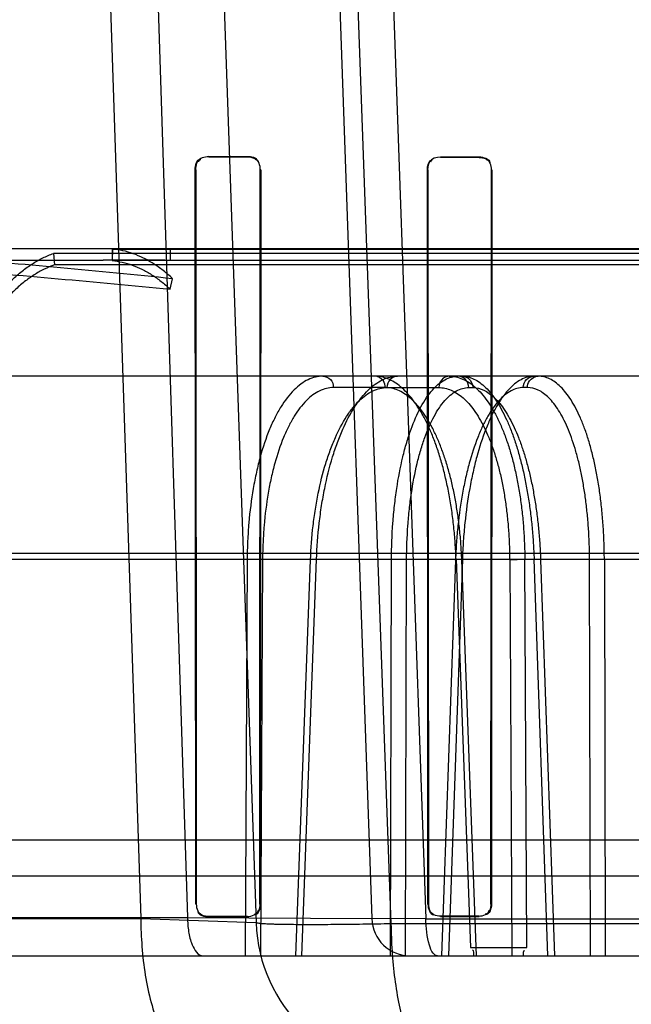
# Model space of a CAD drawing. Header units: millimetres. Extents: x 0 to 297, y 0 to 210.
# Tile 178 of 256: x 56.4936 to 56.5728, y 158.7252 to 158.8526. Entities that reach past the tile are written whole.
import ezdxf

# ---------------------------------------------------------------- set-up
doc = ezdxf.new("R2010")
doc.units = ezdxf.units.MM
doc.header["$LTSCALE"] = 16.335
doc.layers.get('0').update_dxf_attribs({"linetype": 'CONTINUOUS'})
for name, color, linetype in [('AXES_REF', 7, 'CONTINUOUS'), ('INTFCLR_1', 7, 'CONTINUOUS'), ('INTFCLR_144815', 7, 'CONTINUOUS'), ('INTFCLR_72935', 7, 'CONTINUOUS')]:
    doc.layers.add(name, color=color, linetype=linetype)

msp = doc.modelspace()

# ---------------------------------------------------------------- linework, layer by layer
at = {"color": 7, "linetype": 'Continuous'}
for radius in [4.8479140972, 4.8475, 4.8164570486]:
    msp.add_circle((57.445730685, 154.9564782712), radius, dxfattribs=at)
msp.add_arc((57.445730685, 154.9564782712), 4.8, 278.2771290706, 261.7228709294, dxfattribs=at)
at = {"layer": 'AXES_REF', "color": 9, "linetype": 'Continuous'}
msp.add_circle((57.445730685, 154.9564782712), 4.4222561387, dxfattribs=at)
at = {"layer": 'INTFCLR_1', "color": 9, "linetype": 'Continuous'}
for p, q in [((56.5180908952, 158.8349353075), (56.5180908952, 158.8348662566)), ((56.52309089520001, 158.8348540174), (56.52309089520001, 158.8349219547)), ((56.5480908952, 158.8348640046), (56.5480908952, 158.8348005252)), ((56.55309089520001, 158.8347912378), (56.55309089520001, 158.8348540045)), ((56.5164053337, 158.8331826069), (56.51633601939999, 158.8331826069)), ((56.5248232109, 158.8331826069), (56.5247560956, 158.8331826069)), ((56.5464719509, 158.8331826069), (56.5464083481, 158.8331826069)), ((56.5547568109, 158.8331826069), (56.5546946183, 158.8331826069)), ((56.5164019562, 158.7381826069), (56.5164660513, 158.7381826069)), ((56.524697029, 158.7381826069), (56.5247593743, 158.7381826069)), ((56.5464688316, 158.7381826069), (56.5465283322, 158.7381826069)), ((56.5546393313, 158.7381826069), (56.554697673, 158.7381826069)), ((56.5180908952, 158.7365614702), (56.5180908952, 158.736497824)), ((56.52309089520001, 158.736510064), (56.52309089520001, 158.7365728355)), ((56.5480908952, 158.7366227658), (56.5480908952, 158.7365635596)), ((56.55309089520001, 158.7365728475), (56.55309089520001, 158.7366314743))]:
    msp.add_line(p, q, dxfattribs=at)
at = {"layer": 'INTFCLR_1', "color": 6, "linetype": 'Continuous'}
for p, q in [((56.5180908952, 158.8349353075), (56.52309089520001, 158.8349219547)), ((56.5180908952, 158.8348662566), (56.52309089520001, 158.8348540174)), ((56.5480908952, 158.8348640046), (56.55309089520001, 158.8348540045)), ((56.5480908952, 158.8348005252), (56.55309089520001, 158.8347912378)), ((56.5164019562, 158.7381826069), (56.51633601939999, 158.8331826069)), ((56.5164660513, 158.7381826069), (56.5164053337, 158.8331826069)), ((56.5247560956, 158.8331826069), (56.524697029, 158.7381826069)), ((56.5248232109, 158.8331826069), (56.5247593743, 158.7381826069)), ((56.5464688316, 158.7381826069), (56.5464083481, 158.8331826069)), ((56.5465283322, 158.7381826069), (56.5464719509, 158.8331826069)), ((56.5546946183, 158.8331826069), (56.5546393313, 158.7381826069)), ((56.5547568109, 158.8331826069), (56.554697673, 158.7381826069)), ((56.52309089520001, 158.7365728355), (56.5180908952, 158.7365614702)), ((56.52309089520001, 158.736510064), (56.5180908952, 158.736497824)), ((56.55309089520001, 158.7366314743), (56.5480908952, 158.7366227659)), ((56.5480908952, 158.7365635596), (56.55309089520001, 158.7365728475))]:
    msp.add_line(p, q, dxfattribs=at)
for radius, start, end in [(0.3024416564, 129.3396668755, 163.0369045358), (0.3015600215, 129.3995061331, 163.0369045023)]:
    msp.add_arc((56.68559089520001, 158.7414782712), radius, start, end, dxfattribs=at)
for points in [[(56.51633601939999, 158.8331826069), (56.5163352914, 158.8336667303), (56.5164525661, 158.8345062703), (56.5169366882, 158.8345049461)], [(56.5164053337, 158.8331826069), (56.5164046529, 158.8336775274), (56.5165641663, 158.8345169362), (56.5170590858, 158.8345156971)], [(56.52309089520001, 158.8349219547), (56.5235492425, 158.8349207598), (56.5243528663, 158.8348327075), (56.5243522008, 158.8343743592)], [(56.52309089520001, 158.8348540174), (56.5236308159, 158.8348527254), (56.5245060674, 158.8346046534), (56.52450534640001, 158.8340647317)], [(56.5464083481, 158.8331826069), (56.5464077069, 158.83365073), (56.5465257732, 158.8344600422), (56.5469938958, 158.8344590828)], [(56.5464719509, 158.8331826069), (56.5464713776, 158.8336337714), (56.5465860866, 158.834413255), (56.54703725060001, 158.834412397)], [(56.55309089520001, 158.8348540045), (56.5536234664, 158.8348529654), (56.5544929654, 158.8346191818), (56.5544922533, 158.8340866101)], [(56.55309089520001, 158.8347912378), (56.5536026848, 158.8347903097), (56.55443895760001, 158.8345669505), (56.55443832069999, 158.8340551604)], [(56.524697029, 158.7381826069), (56.5246970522, 158.737666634), (56.5244688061, 158.7368264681), (56.5239528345, 158.7368253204)], [(56.5247593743, 158.7381826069), (56.5247594, 158.7376496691), (56.5245281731, 158.7367794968), (56.5239952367, 158.7367782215)], [(56.5464688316, 158.7381826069), (56.5464688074, 158.737653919), (56.5467169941, 158.7367988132), (56.54724568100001, 158.7367998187)], [(56.5546393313, 158.7381826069), (56.5546393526, 158.737677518), (56.55440432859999, 158.7368612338), (56.5538992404, 158.7368603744)], [(56.554697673, 158.7381826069), (56.55469769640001, 158.7376600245), (56.5544568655, 158.7368142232), (56.55393428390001, 158.7368132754)], [(56.5180908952, 158.7365614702), (56.5175559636, 158.7365602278), (56.5166946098, 158.7368176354), (56.5166946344, 158.7373525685)], [(56.5180908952, 158.736497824), (56.5175859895, 158.7364965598), (56.5167361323, 158.736670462), (56.5167361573, 158.7371753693)], [(56.5480908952, 158.7366227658), (56.547584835, 158.736621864), (56.5467632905, 158.7368531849), (56.5467633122, 158.7373592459)]]:
    msp.add_open_spline(points, degree=3, dxfattribs=at)
at = {"layer": 'INTFCLR_144815', "color": 9, "linetype": 'Continuous'}
for p, q in [((56.496339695, 159.1257148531), (56.5092811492, 158.7363037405)), ((56.50278938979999, 159.1257148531), (56.5153321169, 158.7364346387)), ((56.5105908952, 159.1257148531), (56.5242081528, 158.7357802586)), ((56.5255908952, 159.1257148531), (56.5391898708, 158.736303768)), ((56.5417276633, 158.7356267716), (56.5275978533, 159.1257148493)), ((56.5323938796, 159.1257148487), (56.54619647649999, 158.7362653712)), ((56.68559089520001, 158.8229782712), (56.44283397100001, 158.8229782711)), ((56.3455002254, 158.8214782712), (56.50440844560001, 158.8214782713)), ((56.5121463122, 158.8214782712), (56.9837626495, 158.8214782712)), ((56.9541921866, 158.8064782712), (56.3638389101, 158.8064782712)), ((56.5409563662, 158.8050044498), (56.534245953, 158.8050044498)), ((56.5411646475, 158.8050044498), (56.5478689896, 158.8050044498)), ((56.5517615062, 158.8050044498), (56.5522932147, 158.8050044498)), ((56.5593574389, 158.8050044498), (56.5588257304, 158.8050044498)), ((56.3085956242, 158.7835717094), (57.0161184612, 158.7835717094)), ((56.3417810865, 158.78278667), (56.9726338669, 158.7827866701)), ((56.5230583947, 158.7827866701), (56.5227823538, 158.7314782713)), ((56.52505322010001, 158.7827343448), (56.5230583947, 158.7827866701)), ((56.52505322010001, 158.7827343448), (56.5247742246, 158.7314782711)), ((56.5293462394, 158.7314782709), (56.5312608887, 158.7827343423)), ((56.53012100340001, 158.7314782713), (56.53204089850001, 158.7827866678)), ((56.53204090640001, 158.7827866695), (56.5311331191, 158.7827615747)), ((56.5416290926, 158.7314782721), (56.5417570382, 158.7827866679)), ((56.5437116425, 158.7827343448), (56.5417570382, 158.7827866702)), ((56.54358050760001, 158.7314782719), (56.5437116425, 158.7827343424)), ((56.5500500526, 158.7827343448), (56.5482484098, 158.7314782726)), ((56.5509311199, 158.7827866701), (56.5491242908, 158.7314782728)), ((56.5499477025, 158.7827750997), (56.5509311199, 158.7827866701)), ((56.5501151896, 158.7827866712), (56.551978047, 158.7325690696)), ((56.5527603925, 158.7314782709), (56.5508553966, 158.7827343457)), ((56.5570577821, 158.7827343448), (56.5573281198, 158.7314782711)), ((56.5592848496, 158.7325690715), (56.55901639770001, 158.7827866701)), ((56.5620139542, 158.7314782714), (56.5602219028, 158.7827866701)), ((56.5610650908, 158.7827343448), (56.56285885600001, 158.7314782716)), ((56.5675267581, 158.7314782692), (56.5674035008, 158.782734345)), ((56.5693201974, 158.7827866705), (56.5694471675, 158.7314782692)), ((56.4556363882, 158.7418272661), (56.9155454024, 158.7418272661)), ((56.24914963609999, 158.7363037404), (56.509281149, 158.7363037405)), ((56.2641484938, 158.7364346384), (56.5153321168, 158.7364346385)), ((56.5092811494, 158.7363037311), (56.524208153, 158.7357802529)), ((56.5153321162, 158.7364346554), (56.5391898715, 158.7363037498)), ((56.546196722, 158.7362653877), (56.5391898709, 158.7363037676)), ((56.8294541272, 158.7356267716), (56.5417276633, 158.7356267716)), ((56.54619670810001, 158.7362634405), (56.8249851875, 158.7362657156)), ((56.2691483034, 158.7314782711), (57.07816733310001, 158.7314782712))]:
    msp.add_line(p, q, dxfattribs=at)
at = {"layer": 'INTFCLR_144815', "color": 6, "linetype": 'Continuous'}
for p, q in [((56.5055908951, 158.8229782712), (56.5055908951, 158.8214782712)), ((56.5056264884, 158.8229315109), (56.5055908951, 158.8214332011)), ((56.50562648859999, 158.8229315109), (56.68559089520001, 158.822931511)), ((56.5130908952, 158.8229782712), (56.5130908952, 158.8214336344)), ((56.4979617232, 158.822358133), (56.4980908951, 158.8208805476)), ((56.68559089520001, 158.8223581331), (56.4979617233, 158.8223581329)), ((56.68559089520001, 158.8208805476), (56.4980908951, 158.8208805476)), ((56.5121463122, 158.8214782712), (56.5055908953, 158.8214782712)), ((56.68559089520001, 158.8214332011), (56.5055908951, 158.8214332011)), ((56.5130908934, 158.8177335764), (56.5134077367, 158.8190931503)), ((56.5501151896, 158.7827866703), (56.5509833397, 158.7827605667)), ((56.5570577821, 158.7827343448), (56.55901639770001, 158.7827866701)), ((56.5611678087, 158.7827730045), (56.5602219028, 158.7827866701)), ((56.5693201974, 158.7827866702), (56.5674035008, 158.7827343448)), ((56.4033217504, 158.7464782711), (56.9313292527, 158.7464782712)), ((56.5519780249, 158.7325690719), (56.5592848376, 158.7325690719))]:
    msp.add_line(p, q, dxfattribs=at)
for centre, radius, start, end in [((56.50412080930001, 157.9210807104), 0.9003976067, 89.4291893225, 89.98169708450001), ((56.51214525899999, 158.8114392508), 0.0100390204, 84.5949498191, 89.99399460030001)]:
    msp.add_arc(centre, radius, start, end, dxfattribs=at)
at = {"layer": 'INTFCLR_144815', "color": 9, "linetype": 'Continuous'}
for centre, radius, start, end in [((56.54418682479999, 158.7364782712), 0.005, 182.0000648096, 270.0000000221), ((56.54419596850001, 158.7364782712), 0.02, 182.0000647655, 269.9999999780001)]:
    msp.add_arc(centre, radius, start, end, dxfattribs=at)
at = {"layer": 'INTFCLR_144815', "color": 6, "linetype": 'Continuous'}
for points, knots in [([(56.5134077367, 158.8190931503), (56.5085610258, 158.8195708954), (56.49886200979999, 158.8205294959), (56.4842912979, 158.8217998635), (56.4696743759, 158.8227265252), (56.45990860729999, 158.8229781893), (56.4550186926, 158.8229782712)], [0, 0, 0, 0, 0.2495910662, 0.4994364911, 0.7495091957, 1, 1, 1, 1]), ([(56.51340773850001, 158.8190931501), (56.5130106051, 158.8194633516), (56.5122057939, 158.8201545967), (56.5109355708, 158.8210540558), (56.5096383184, 158.8217870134), (56.5083189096, 158.8223513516), (56.5069821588, 158.8227435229), (56.5060771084, 158.8228886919), (56.50562648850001, 158.8229315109)], [0, 0, 0, 0, 0.1844280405, 0.3598382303, 0.5279033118, 0.6896267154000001, 0.8462369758, 1, 1, 1, 1]), ([(56.4901804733, 158.8162130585), (56.4905633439, 158.816713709), (56.4913428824, 158.8176637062), (56.4925898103, 158.8189590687), (56.4938777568, 158.8200827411), (56.4952014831, 158.821031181), (56.49655622, 158.8217992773), (56.497492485, 158.822194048), (56.4979617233, 158.822358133)], [0, 0, 0, 0, 0.1881234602, 0.3664007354, 0.5360715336, 0.6975879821, 0.8516252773, 1, 1, 1, 1]), ([(56.4550186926, 158.8214782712), (56.45986945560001, 158.8214780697), (56.46956534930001, 158.8212351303), (56.48409073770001, 158.8203415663), (56.4985951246, 158.8191170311), (56.5082583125, 158.8181936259), (56.5130908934, 158.8177335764)], [0, 0, 0, 0, 0.2498861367, 0.499769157, 0.7498206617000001, 1, 1, 1, 1]), ([(56.49809089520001, 158.8208805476), (56.497638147, 158.820722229), (56.496735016, 158.8203413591), (56.4954285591, 158.8196003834), (56.4941525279, 158.8186857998), (56.492911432, 158.8176026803), (56.4917103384, 158.8163546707), (56.4909595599, 158.8154396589), (56.49059089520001, 158.8149575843)], [0, 0, 0, 0, 0.1485290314, 0.3026555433, 0.4642103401, 0.6338679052, 0.8120636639, 1, 1, 1, 1]), ([(56.50559089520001, 158.8214332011), (56.506025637, 158.8213918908), (56.5068986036, 158.821251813), (56.5081876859, 158.8208734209), (56.5094595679, 158.8203291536), (56.51070967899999, 158.8196225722), (56.5119332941, 158.8187559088), (56.51270846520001, 158.8180900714), (56.5130908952, 158.8177335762)], [0, 0, 0, 0, 0.1539079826, 0.3105981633, 0.4723536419, 0.6404045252, 0.8157401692, 1, 1, 1, 1]), ([(56.5501151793, 158.7827866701), (56.5500896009, 158.7834933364), (56.5500141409, 158.7849049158), (56.5498271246, 158.7870086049), (56.5495664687, 158.7890816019), (56.5492355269, 158.7910936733), (56.5488393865, 158.7930229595), (56.5483825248, 158.7948566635), (56.5478665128, 158.7965918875), (56.54729375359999, 158.7982204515), (56.5466703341, 158.7997258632), (56.5460019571, 158.8010972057), (56.5452932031, 158.8023273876), (56.54454631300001, 158.803412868), (56.5437669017, 158.8043446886), (56.5429621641, 158.8051147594), (56.54214022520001, 158.8057173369), (56.5413032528, 158.8061520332), (56.5404513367, 158.8064177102), (56.5398719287, 158.8064782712), (56.5395862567, 158.8064782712)], [0, 0, 0, 0, 0.0766684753, 0.1532285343, 0.2289393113, 0.3031443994, 0.3742574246, 0.4424226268, 0.5079731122, 0.5704647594, 0.6295138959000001, 0.6845379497, 0.735753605, 0.7833054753, 0.8272198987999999, 0.8672387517, 0.9037796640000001, 0.9373529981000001, 0.9690268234, 1, 1, 1, 1]), ([(56.5492390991, 158.8064782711), (56.5495276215, 158.8064782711), (56.5501177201, 158.806415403), (56.550986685, 158.8061340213), (56.55183673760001, 158.8056692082), (56.5526575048, 158.8050300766), (56.5534437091, 158.8042260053), (56.5541928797, 158.8032639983), (56.5549033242, 158.8021482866), (56.5555710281, 158.8008852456), (56.5561896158, 158.7994872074), (56.5567548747, 158.7979654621), (56.55726378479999, 158.7963305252), (56.5577140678, 158.7945900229), (56.5581017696, 158.7927588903), (56.558423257, 158.7908560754), (56.5586770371, 158.7888970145), (56.5588625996, 158.7868955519), (56.5589801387, 158.78485349), (56.5590120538, 158.7834802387), (56.55901639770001, 158.7827866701)], [0, 0, 0, 0, 0.0315576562, 0.0643500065, 0.0992833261, 0.1369828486, 0.1777218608, 0.2219767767, 0.270113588, 0.3222126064, 0.3780948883, 0.4372084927, 0.4996720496, 0.5653007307, 0.6337761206, 0.7043328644, 0.7763181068, 0.8497923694, 0.9241382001, 1, 1, 1, 1]), ([(56.55089305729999, 158.8064782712), (56.5511496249, 158.8064782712), (56.5516796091, 158.8064138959), (56.5524596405, 158.8061293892), (56.5532282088, 158.8056600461), (56.55397485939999, 158.8050152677), (56.55469463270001, 158.8042057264), (56.5553854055, 158.8032390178), (56.5560458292, 158.8021187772), (56.55667234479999, 158.8008510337), (56.557258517, 158.7994497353), (56.5578007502, 158.7979263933), (56.558296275, 158.796290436), (56.55874296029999, 158.794548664), (56.5591362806, 158.7927183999), (56.5594730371, 158.7908190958), (56.5597510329, 158.7888713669), (56.5599703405, 158.7868819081), (56.5601312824, 158.7848503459), (56.56019834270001, 158.7834800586), (56.5602219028, 158.7827866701)], [0, 0, 0, 0, 0.0285296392, 0.0587262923, 0.09165752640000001, 0.1281163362, 0.1680339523, 0.2118364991, 0.260033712, 0.3124831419, 0.3689612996, 0.4288425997, 0.4922091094, 0.5589724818, 0.6287344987, 0.7003264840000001, 0.773420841, 0.8474726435, 0.9228525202, 1, 1, 1, 1]), ([(56.5693202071, 158.7827866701), (56.5693178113, 158.7834927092), (56.5692915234, 158.7849016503), (56.56918726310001, 158.7870005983), (56.56901866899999, 158.7890631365), (56.5687879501, 158.7910639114), (56.5684978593, 158.792984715), (56.5681513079, 158.7948150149), (56.5677500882, 158.7965491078), (56.5672965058, 158.7981769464), (56.5667946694, 158.7996838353), (56.5662487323, 158.8010587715), (56.565662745, 158.8022938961), (56.5650392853, 158.803384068), (56.5643827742, 158.8043209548), (56.5636986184, 158.8050965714), (56.5629914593, 158.8057064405), (56.56226458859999, 158.8061475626), (56.5615181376, 158.8064172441), (56.5610078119, 158.8064782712), (56.5607575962, 158.8064782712)], [0, 0, 0, 0, 0.079168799, 0.1579830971, 0.2356087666, 0.3111716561, 0.3837733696, 0.4533841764, 0.5199983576, 0.5832953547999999, 0.6427983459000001, 0.6980067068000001, 0.7490757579, 0.7959641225, 0.8386637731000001, 0.8771380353, 0.9116414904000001, 0.9429861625, 0.9719432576, 1, 1, 1, 1])]:
    msp.add_open_spline(points, degree=3, knots=knots, dxfattribs=at)
at = {"layer": 'INTFCLR_144815', "color": 9, "linetype": 'Continuous'}
for points, knots in [([(56.5328758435, 158.8064782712), (56.5322209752, 158.8064782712), (56.5311948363, 158.8062186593), (56.52998582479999, 158.8054790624), (56.528720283, 158.8043790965), (56.5276141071, 158.802892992), (56.5267803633, 158.8013937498), (56.5263066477, 158.800407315), (56.5255803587, 158.7987363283), (56.52498561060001, 158.7969460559), (56.5244925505, 158.795070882), (56.524171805, 158.7937070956), (56.5236792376, 158.7911938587), (56.52335375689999, 158.7886084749), (56.5231812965, 158.7863345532), (56.5230939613, 158.7847627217), (56.5230633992, 158.7835784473), (56.5230583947, 158.7827866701)], [0, 0, 0, 0, 0.0716230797, 0.1110598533, 0.1545844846, 0.2542024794, 0.3115367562, 0.3421864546, 0.3738360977, 0.5107859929, 0.5478187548, 0.5859134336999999, 0.6639889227, 0.8278341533, 0.8704756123, 0.9134014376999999, 1, 1, 1, 1]), ([(56.53204090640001, 158.7827866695), (56.53209789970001, 158.7843503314), (56.5322708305, 158.7866742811), (56.5326339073, 158.7893543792), (56.5328841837, 158.7908445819), (56.5332868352, 158.7929577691), (56.533870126, 158.7953210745), (56.5346220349, 158.797572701), (56.5350796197, 158.798760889), (56.5357479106, 158.8003429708), (56.536511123, 158.8018190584), (56.5374048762, 158.8031328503), (56.5379676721, 158.8038750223), (56.5389304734, 158.8049512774), (56.54018749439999, 158.8059080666), (56.5415406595, 158.8063976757), (56.5422093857, 158.8064782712), (56.542534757, 158.8064782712)], [0, 0, 0, 0, 0.1698740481, 0.252658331, 0.2935651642, 0.333908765, 0.4862118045, 0.5573195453, 0.5915119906, 0.6244097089, 0.7438120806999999, 0.770901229, 0.7968759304, 0.8448577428, 0.9276576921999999, 0.9646755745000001, 1, 1, 1, 1]), ([(56.5328758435, 158.8064782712), (56.5332266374, 158.8064782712), (56.5339716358, 158.8061334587), (56.5342399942, 158.8053781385), (56.534245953, 158.8050044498)], [0, 0, 0, 0, 0.4841674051, 1, 1, 1, 1]), ([(56.5409563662, 158.8050044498), (56.5409516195, 158.8053021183), (56.54075467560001, 158.8060368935), (56.5400098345, 158.8064782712), (56.5395862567, 158.8064782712)], [0, 0, 0, 0, 0.4127449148, 1, 1, 1, 1]), ([(56.542534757, 158.8064782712), (56.5421839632, 158.8064782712), (56.5414389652, 158.8061334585), (56.5411706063, 158.8053781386), (56.5411646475, 158.8050044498)], [0, 0, 0, 0, 0.4841672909, 1, 1, 1, 1]), ([(56.5417570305, 158.7827866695), (56.54176247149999, 158.7843480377), (56.5418483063, 158.7866690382), (56.5420927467, 158.7893527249), (56.5422714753, 158.7908437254), (56.5425662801, 158.7929517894), (56.5430122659, 158.7953111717), (56.5436146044, 158.7975697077), (56.5439858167, 158.7987594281), (56.5445287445, 158.8003328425), (56.54524710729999, 158.8020149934), (56.5462478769, 158.8036815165), (56.5472012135, 158.8049334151), (56.5482819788, 158.8058983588), (56.549480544, 158.8063971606), (56.5500739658, 158.8064782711), (56.5503613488, 158.8064782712)], [0, 0, 0, 0, 0.1750219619, 0.2600707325, 0.3020210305, 0.3433370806, 0.4986776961, 0.5707411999, 0.6052516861, 0.6383508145, 0.7573421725, 0.8093693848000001, 0.8557696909, 0.9337873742, 0.9677859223, 1, 1, 1, 1]), ([(56.5492390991, 158.8064782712), (56.5489624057, 158.8064782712), (56.5482240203, 158.8062248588), (56.54787610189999, 158.805450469), (56.5478689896, 158.8050044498)], [0, 0, 0, 0, 0.3828239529, 1, 1, 1, 1]), ([(56.5517615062, 158.8050044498), (56.5517553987, 158.8053792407), (56.551473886, 158.8061411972), (56.5507185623, 158.8064782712), (56.5503613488, 158.8064782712)], [0, 0, 0, 0, 0.5120395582, 1, 1, 1, 1]), ([(56.55089305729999, 158.8064782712), (56.5511751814, 158.8064782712), (56.5519217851, 158.8062311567), (56.5522859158, 158.8054523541), (56.5522932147, 158.8050044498)], [0, 0, 0, 0, 0.3864248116, 1, 1, 1, 1]), ([(56.56022588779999, 158.8064782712), (56.5596426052, 158.8064782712), (56.5587187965, 158.8062051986), (56.5576520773, 158.8054713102), (56.55650242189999, 158.804360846), (56.5554980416, 158.8028788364), (56.5547294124, 158.8013909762), (56.5542863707, 158.8004063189), (56.5535992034, 158.798730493), (56.553027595, 158.7969422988), (56.55254201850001, 158.7950705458), (56.552221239, 158.7937064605), (56.5517162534, 158.7911925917), (56.5513571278, 158.7886086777), (56.5511406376, 158.7863347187), (56.5510189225, 158.7847631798), (56.5509582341, 158.7835787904), (56.5509311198, 158.7827866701)], [0, 0, 0, 0, 0.0649603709, 0.10204815, 0.1439207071, 0.2421755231, 0.2995896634, 0.3304398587, 0.3623839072, 0.5012898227, 0.5389668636, 0.5777577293, 0.6573333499, 0.8244616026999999, 0.8679547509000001, 0.9117296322, 1, 1, 1, 1]), ([(56.5588257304, 158.8050044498), (56.5588318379, 158.8053792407), (56.5591133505, 158.8061411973), (56.55986867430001, 158.8064782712), (56.56022588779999, 158.8064782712)], [0, 0, 0, 0, 0.5120395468, 1, 1, 1, 1]), ([(56.5593574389, 158.8050044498), (56.5593622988, 158.8053026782), (56.55956915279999, 158.806045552), (56.5603269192, 158.8064782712), (56.5607575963, 158.8064782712)], [0, 0, 0, 0, 0.4091775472, 1, 1, 1, 1]), ([(56.534245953, 158.8050044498), (56.53363150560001, 158.8050044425), (56.53266856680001, 158.8047604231), (56.5315348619, 158.8040649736), (56.5303479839, 158.8030309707), (56.5293112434, 158.8016340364), (56.5285302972, 158.8002249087), (56.5280866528, 158.7992976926), (56.52740638, 158.7977268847), (56.5268500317, 158.7960440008), (56.5263889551, 158.7942814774), (56.5260890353, 158.7929994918), (56.52562857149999, 158.7906369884), (56.5253255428, 158.7882067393), (56.525165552, 158.7860693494), (56.5250848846, 158.7845918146), (56.5250572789, 158.7834786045), (56.52505322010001, 158.7827343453)], [0, 0, 0, 0, 0.07153372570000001, 0.1109285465, 0.1544137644, 0.2539844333, 0.3113071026, 0.341953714, 0.3736020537, 0.5105688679, 0.54761101, 0.5857175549, 0.6638228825, 0.827740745, 0.8704035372, 0.9133523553, 1, 1, 1, 1]), ([(56.5312608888, 158.7827343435), (56.53131581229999, 158.7842042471), (56.5314805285, 158.7863888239), (56.5318247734, 158.7889080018), (56.5320616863, 158.7903087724), (56.5324426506, 158.7922952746), (56.5329937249, 158.7945169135), (56.53370386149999, 158.7966332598), (56.5341358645, 158.7977500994), (56.5347667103, 158.799237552), (56.5355904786, 158.8008250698), (56.5367036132, 158.8023827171), (56.53776848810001, 158.8035694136), (56.5389533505, 158.8044684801), (56.5402281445, 158.8049287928), (56.5408581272, 158.8050044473), (56.5411646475, 158.8050044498)], [0, 0, 0, 0, 0.1697720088, 0.2525117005, 0.2933993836, 0.3337252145, 0.4859729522, 0.5570657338, 0.5912544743, 0.6241512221, 0.7435717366, 0.7966408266, 0.8446527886, 0.9275484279, 0.964621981, 1, 1, 1, 1]), ([(56.5508553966, 158.7827343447), (56.55083094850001, 158.7833922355), (56.5507599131, 158.7847016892), (56.5505862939, 158.7866487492), (56.5503469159, 158.7885601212), (56.5500439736, 158.7904216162), (56.5496794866, 158.7922194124), (56.54925600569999, 158.7939407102), (56.54877670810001, 158.7955737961), (56.5482447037, 158.7971074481), (56.5476640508, 158.7985309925), (56.5470384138, 158.7998341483), (56.5463726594, 158.8010079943), (56.5456708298, 158.8020445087), (56.54493749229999, 158.8029369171), (56.5441767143, 158.8036787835), (56.5433932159, 158.8042643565), (56.5425918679, 158.8046888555), (56.54177784, 158.8049464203), (56.5412262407, 158.8050044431), (56.5409563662, 158.8050044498)], [0, 0, 0, 0, 0.0759503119, 0.1512526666, 0.2254704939, 0.2981304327, 0.368779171, 0.4370376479, 0.5025686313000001, 0.5650577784, 0.6242310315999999, 0.6798382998, 0.7317118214, 0.7797772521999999, 0.8240743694, 0.8647427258, 0.9020727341, 0.9365434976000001, 0.9688657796, 1, 1, 1, 1]), ([(56.5437116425, 158.7827343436), (56.543715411, 158.7842019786), (56.54379385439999, 158.7863836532), (56.5440208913, 158.7889063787), (56.5441871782, 158.7903079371), (56.5444618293, 158.7922894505), (56.5448783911, 158.7945071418), (56.5454413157, 158.7966303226), (56.5457884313, 158.79774869), (56.5462961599, 158.7992275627), (56.5469683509, 158.8008086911), (56.547905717, 158.8023753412), (56.54879869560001, 158.803551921), (56.54981148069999, 158.8044590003), (56.5509353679, 158.8049284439), (56.5514919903, 158.8050044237), (56.5517615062, 158.8050044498)], [0, 0, 0, 0, 0.175121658, 0.2602120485, 0.3021823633, 0.3435169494, 0.498915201, 0.5709937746, 0.6055091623, 0.6386119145, 0.7575908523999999, 0.8095979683, 0.8559693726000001, 0.9338954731, 0.967840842, 1, 1, 1, 1]), ([(56.5478689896, 158.8050044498), (56.5481383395, 158.805004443), (56.54868736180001, 158.8049467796), (56.5494949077, 158.8046887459), (56.5502840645, 158.8042632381), (56.5510495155, 158.8036766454), (56.55178673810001, 158.8029339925), (56.5524915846, 158.8020409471), (56.5531603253, 158.801003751), (56.5537885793, 158.7998292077), (56.5543724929, 158.7985254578), (56.5549074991, 158.7971015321), (56.55539033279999, 158.7955676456), (56.5558173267, 158.7939342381), (56.5561857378, 158.7922123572), (56.5564926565, 158.7904140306), (56.5567359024, 158.7885527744), (56.5569139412, 158.786642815), (56.5570251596, 158.7846980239), (56.5570543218, 158.7833910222), (56.5570577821, 158.7827343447)], [0, 0, 0, 0, 0.0313345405, 0.0636810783, 0.0980261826, 0.1351139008, 0.1754730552, 0.2194521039, 0.2672297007, 0.3188558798, 0.3742641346, 0.4332984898, 0.4957149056, 0.5612561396, 0.6296325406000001, 0.7004982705, 0.7734299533, 0.8479489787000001, 0.9236050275, 1, 1, 1, 1]), ([(56.5588257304, 158.8050044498), (56.5582761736, 158.8050043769), (56.557405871, 158.8047479), (56.5564002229, 158.804057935), (56.5553162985, 158.8030144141), (56.5543689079, 158.8016211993), (56.55364340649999, 158.8002224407), (56.5532251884, 158.7992968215), (56.5525764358, 158.7977217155), (56.5520363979, 158.7960407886), (56.5515773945, 158.7942812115), (56.551274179, 158.792998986), (56.5507967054, 158.7906360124), (56.55045615, 158.7882071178), (56.5502502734, 158.7860695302), (56.550134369, 158.7845922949), (56.5500762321, 158.7834789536), (56.5500500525, 158.7827343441)], [0, 0, 0, 0, 0.06506914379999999, 0.1022077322, 0.1441204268, 0.2424226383, 0.2998485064, 0.3307007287, 0.3626437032, 0.5015271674, 0.5391929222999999, 0.5779703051, 0.6575142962, 0.8245620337, 0.8680312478, 0.9117815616, 1, 1, 1, 1]), ([(56.5522932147, 158.8050044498), (56.55277925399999, 158.8050043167), (56.5535437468, 158.8048077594), (56.55444963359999, 158.8042582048), (56.5551413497, 158.8036714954), (56.5558117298, 158.8029289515), (56.5564589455, 158.8020363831), (56.5570788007, 158.8009998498), (56.557667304, 158.7998260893), (56.5582208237, 158.7985230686), (56.5587350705, 158.7970997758), (56.5592068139, 158.7955663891), (56.559632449, 158.7939333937), (56.5600091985, 158.7922118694), (56.5603341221, 158.7904138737), (56.560604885, 158.7885529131), (56.5608196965, 158.7866432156), (56.5609767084, 158.7846986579), (56.56104210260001, 158.7833912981), (56.5610650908, 158.7827343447)], [0, 0, 0, 0, 0.0575265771, 0.0896709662, 0.1251327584, 0.1644251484, 0.2078195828, 0.2554172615, 0.307217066, 0.3631068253, 0.4228824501, 0.4862545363, 0.5529239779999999, 0.622560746, 0.6947826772, 0.7691325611, 0.8450982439, 0.9221968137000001, 1, 1, 1, 1]), ([(56.5674035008, 158.7827343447), (56.56740192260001, 158.7833918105), (56.5673791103, 158.7847002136), (56.5672852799, 158.7866469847), (56.567132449, 158.7885580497), (56.5669221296, 158.7904191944), (56.5666556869, 158.7922166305), (56.5663349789, 158.7939375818), (56.5659624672, 158.7955702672), (56.5655405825, 158.7971034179), (56.5650726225, 158.7985263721), (56.5645614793, 158.7998290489), (56.56401113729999, 158.8010025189), (56.5634249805, 158.8020387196), (56.56280682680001, 158.8029308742), (56.5621605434, 158.803673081), (56.5614876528, 158.8042596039), (56.5605970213, 158.8048101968), (56.5598395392, 158.8050043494), (56.5593574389, 158.8050044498)], [0, 0, 0, 0, 0.0784417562, 0.1560994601, 0.2325008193, 0.3071370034, 0.3795220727, 0.4492479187, 0.5159453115, 0.5792630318, 0.6388974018, 0.694579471, 0.7461203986, 0.7934092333, 0.8364556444, 0.8753969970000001, 0.9105540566, 0.94248114, 1, 1, 1, 1]), ([(56.5092811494, 158.7363037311), (56.5092854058, 158.7350963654), (56.5093830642, 158.7326480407), (56.5098100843, 158.7290117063), (56.510537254, 158.7255193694), (56.511547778, 158.7223911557), (56.5127934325, 158.7198166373), (56.5142098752, 158.7179204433), (56.5157407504, 158.7167530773), (56.5168602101, 158.7164782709), (56.5173602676, 158.7164782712)], [0, 0, 0, 0, 0.1585239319, 0.321372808, 0.480200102, 0.6261543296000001, 0.7519661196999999, 0.8541031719, 0.9343441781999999, 1, 1, 1, 1]), ([(56.5153321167, 158.7364346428), (56.5153342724, 158.7358231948), (56.5154391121, 158.7346054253), (56.51582390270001, 158.7328947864), (56.5166752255, 158.7314782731), (56.51735199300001, 158.7314782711)], [0, 0, 0, 0, 0.3273884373, 0.6376396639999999, 1, 1, 1, 1]), ([(56.5417277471, 158.7356267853), (56.540502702, 158.7356029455), (56.5386978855, 158.735571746), (56.53633950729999, 158.735540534), (56.5342029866, 158.7355185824), (56.5321962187, 158.7355073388), (56.530329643, 158.7355087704), (56.5287754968, 158.7355177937), (56.5274579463, 158.7355355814), (56.5263689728, 158.735565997), (56.52573822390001, 158.7355893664), (56.5251696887, 158.7356207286), (56.5246505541, 158.7356591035), (56.5243992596, 158.7357065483), (56.5242095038, 158.735741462), (56.5242081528, 158.7357802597)], [0, 0, 0, 0, 0.2095227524, 0.308668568, 0.4033184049, 0.5748866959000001, 0.6518323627, 0.7224937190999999, 0.8406778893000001, 0.8770205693, 0.9089764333, 0.9481567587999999, 0.9762001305, 0.9933615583, 1, 1, 1, 1]), ([(56.5476988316, 158.7164782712), (56.54732906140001, 158.7164782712), (56.54646342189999, 158.7167794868), (56.5453751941, 158.7179239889), (56.5443661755, 158.7197288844), (56.5434630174, 158.7221840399), (56.5427234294, 158.7251797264), (56.5421733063, 158.7285418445), (56.5418363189, 158.7320657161), (56.541742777, 158.734446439), (56.5417277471, 158.7356267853)], [0, 0, 0, 0, 0.0527384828, 0.1234468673, 0.2208804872, 0.3461693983, 0.4954188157, 0.6603752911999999, 0.8316394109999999, 1, 1, 1, 1]), ([(56.547689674, 158.7314791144), (56.5474789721, 158.731479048), (56.5469575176, 158.7319354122), (56.5463894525, 158.7335656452), (56.5462112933, 158.7351228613), (56.546196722, 158.7362653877)], [0, 0, 0, 0, 0.1209363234, 0.3441720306, 1, 1, 1, 1])]:
    msp.add_open_spline(points, degree=3, knots=knots, dxfattribs=at)
at = {"layer": 'INTFCLR_144815', "color": 6, "linetype": 'Continuous'}
for points in [[(56.5524143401, 158.7314782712), (56.5523644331, 158.7317292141), (56.5524805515, 158.7322220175), (56.552224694, 158.7322220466)], [(56.5588283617, 158.7314782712), (56.5588797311, 158.7317170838), (56.55877434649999, 158.7321859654), (56.55901862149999, 158.7321859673)]]:
    msp.add_open_spline(points, degree=3, dxfattribs=at)
at = {"layer": 'INTFCLR_72935', "color": 9, "linetype": 'Continuous'}
for p, q in [((56.5180908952, 158.8348662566), (56.5180908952, 158.8349353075)), ((56.52309089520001, 158.8349219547), (56.52309089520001, 158.8348540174)), ((56.5480908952, 158.8348005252), (56.5480908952, 158.8348640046)), ((56.55309089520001, 158.8348540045), (56.55309089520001, 158.8347912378)), ((56.51633601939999, 158.8331826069), (56.5164053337, 158.8331826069)), ((56.5247560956, 158.8331826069), (56.5248232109, 158.8331826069)), ((56.5464083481, 158.8331826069), (56.5464719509, 158.8331826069)), ((56.5546946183, 158.8331826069), (56.5547568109, 158.8331826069)), ((56.5164660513, 158.7381826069), (56.5164019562, 158.7381826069)), ((56.5247593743, 158.7381826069), (56.524697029, 158.7381826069)), ((56.5465283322, 158.7381826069), (56.5464688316, 158.7381826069)), ((56.554697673, 158.7381826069), (56.5546393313, 158.7381826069)), ((56.5180908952, 158.736497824), (56.5180908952, 158.7365614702)), ((56.52309089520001, 158.7365728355), (56.52309089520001, 158.736510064)), ((56.5480908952, 158.7365635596), (56.5480908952, 158.7366227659)), ((56.55309089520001, 158.7366314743), (56.55309089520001, 158.7365728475))]:
    msp.add_line(p, q, dxfattribs=at)
at = {"layer": 'INTFCLR_72935', "color": 6, "linetype": 'Continuous'}
for p, q in [((56.5180908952, 158.8349353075), (56.52309089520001, 158.8349219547)), ((56.52309089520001, 158.8348540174), (56.5180908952, 158.8348662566)), ((56.5480908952, 158.8348640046), (56.55309089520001, 158.8348540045)), ((56.55309089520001, 158.8347912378), (56.5480908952, 158.8348005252)), ((56.5164019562, 158.7381826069), (56.51633601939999, 158.8331826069)), ((56.5164053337, 158.8331826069), (56.5164660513, 158.7381826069)), ((56.524697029, 158.7381826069), (56.5247560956, 158.8331826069)), ((56.5248232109, 158.8331826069), (56.5247593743, 158.7381826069)), ((56.5464688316, 158.7381826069), (56.5464083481, 158.8331826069)), ((56.5464719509, 158.8331826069), (56.5465283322, 158.7381826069)), ((56.5546393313, 158.7381826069), (56.5546946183, 158.8331826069)), ((56.5547568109, 158.8331826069), (56.554697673, 158.7381826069)), ((56.5180908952, 158.7365614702), (56.52309089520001, 158.7365728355)), ((56.52309089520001, 158.736510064), (56.5180908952, 158.736497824)), ((56.5480908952, 158.7366227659), (56.55309089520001, 158.7366314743)), ((56.55309089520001, 158.7365728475), (56.5480908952, 158.7365635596))]:
    msp.add_line(p, q, dxfattribs=at)
for radius, start, end in [(0.3024416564, 129.3396669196, 163.123559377), (0.3015600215, 129.3995061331, 163.1759166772)]:
    msp.add_arc((56.68559089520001, 158.7414782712), radius, start, end, dxfattribs=at)
for points in [[(56.51633601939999, 158.8331826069), (56.5163352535, 158.8336919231), (56.5164916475, 158.8345596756), (56.5170009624, 158.8345582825)], [(56.5180908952, 158.8348662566), (56.5175912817, 158.8348675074), (56.5167468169, 158.8347011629), (56.5167475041, 158.8342015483)], [(56.52309089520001, 158.8349219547), (56.523542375, 158.8349207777), (56.5243374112, 158.8348420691), (56.5243367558, 158.8343905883)], [(56.5247560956, 158.8331826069), (56.5247567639, 158.8336830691), (56.5245831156, 158.8345232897), (56.5240826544, 158.8345244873)], [(56.5464083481, 158.8331826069), (56.5464077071, 158.8336505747), (56.5465255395, 158.8344597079), (56.5469935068, 158.8344587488)], [(56.5480908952, 158.8348005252), (56.5476194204, 158.8348014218), (56.54681735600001, 158.834655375), (56.5468179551, 158.8341838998)], [(56.55309089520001, 158.8348540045), (56.55361998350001, 158.8348529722), (56.5544865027, 158.8346256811), (56.5544857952, 158.8340965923)], [(56.5546946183, 158.8331826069), (56.5546952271, 158.8336718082), (56.5545151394, 158.8344881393), (56.5540259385, 158.8344890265)], [(56.5164660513, 158.7381826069), (56.5164660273, 158.7376601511), (56.516701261, 158.73680932), (56.5172237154, 158.7368105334)], [(56.5247593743, 158.7381826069), (56.5247594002, 158.7376448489), (56.5245191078, 158.7367706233), (56.5239813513, 158.7367693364)], [(56.5464688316, 158.7381826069), (56.5464688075, 158.737657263), (56.5467105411, 158.7368048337), (56.5472358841, 158.7368058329)], [(56.5465283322, 158.7381826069), (56.5465283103, 158.7376713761), (56.5467710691, 158.7368461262), (56.547282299, 158.7368470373)], [(56.554697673, 158.7381826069), (56.5546976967, 158.7376547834), (56.5544467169, 158.7368048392), (56.5539188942, 158.7368038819)], [(56.5180908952, 158.736497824), (56.5175796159, 158.7364965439), (56.5167234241, 158.7366813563), (56.5167234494, 158.7371926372)], [(56.52309089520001, 158.7365728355), (56.52362235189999, 158.7365740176), (56.5244742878, 158.7368340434), (56.5244742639, 158.7373655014)], [(56.55309089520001, 158.7366314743), (56.5535949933, 158.7366323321), (56.5544100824, 158.7368668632), (56.5544100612, 158.737370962)]]:
    msp.add_open_spline(points, degree=3, dxfattribs=at)

doc.saveas('drawing.dxf')
